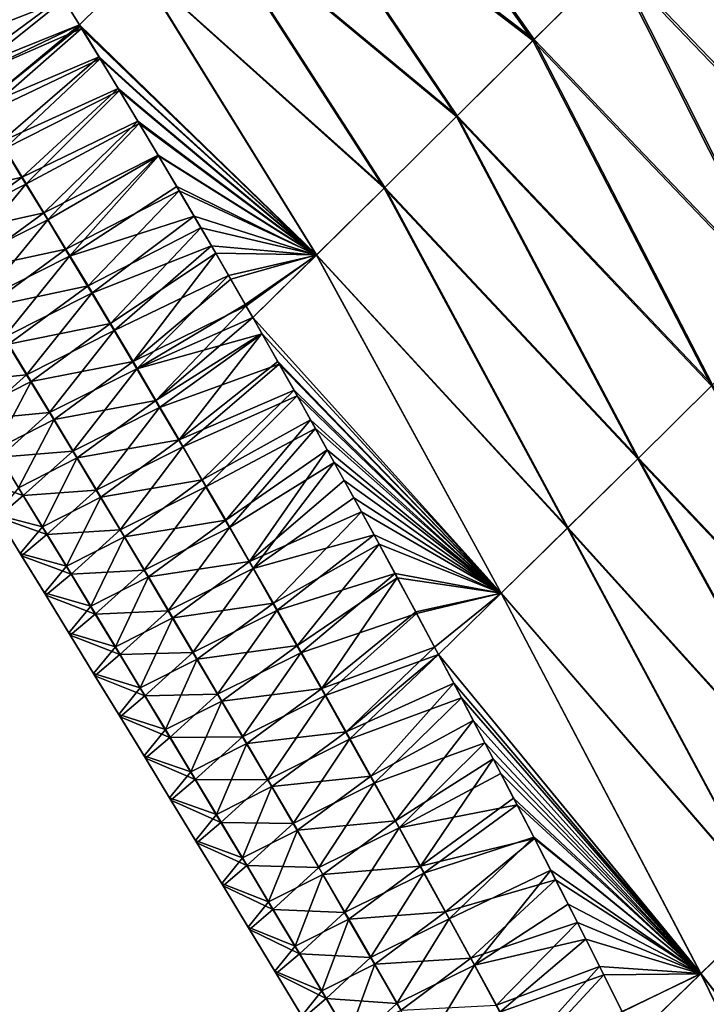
# Model space of a CAD drawing. Header units: metres. Extents: x -42 to 163, y -93 to 90.
# Tile 46 of 232: x 53.14 to 58.4, y -66.67 to -59.14. Entities that reach past the tile are written whole.
import ezdxf

# ---------------------------------------------------------------- set-up
doc = ezdxf.new("R2010")
doc.units = ezdxf.units.M
doc.layers.add('solid_500770_SW0001', color=7, linetype='CONTINUOUS')

msp = doc.modelspace()

# ---------------------------------------------------------------- linework, layer by layer
at = {"layer": 'solid_500770_SW0001'}
for points in [[(57.069889, -59.302689, -12.150442), (55.046791, -57.750721, -11.404734), (55.591, -57.209312, -12.233614)], [(57.078766, -59.293598, 12.163369), (55.600384, -57.199776, 12.247338), (55.05341, -57.743938, 11.415485)], [(57.685051, -58.690929, -12.992403), (57.069889, -59.302689, -12.150442), (55.591, -57.209312, -12.233614)], [(57.078766, -59.293598, 12.163369), (57.697197, -58.678581, 13.008132), (55.600384, -57.199776, 12.247338)], [(60.293655, -60.096703, -14.036954), (58.329987, -58.048599, -13.792987), (59.003426, -57.377064, -14.549681)], [(60.309929, -60.08017, 14.055357), (59.021534, -57.358734, 14.569112), (58.345428, -58.032963, 13.810922)], [(56.485554, -59.882717, -11.26968), (54.533237, -58.260815, -10.541609), (55.046791, -57.750721, -11.404734)], [(56.491619, -59.876434, 11.279386), (55.05341, -57.743938, 11.415485), (54.537521, -58.256371, 10.54921)], [(57.069889, -59.302689, -12.150442), (56.485554, -59.882717, -11.26968), (55.046791, -57.750721, -11.404734)], [(56.491619, -59.876434, 11.279386), (57.078766, -59.293598, 12.163369), (55.05341, -57.743938, 11.415485)], [(59.648647, -60.738678, -13.267199), (57.685051, -58.690929, -12.992403), (58.329987, -58.048599, -13.792987)], [(59.661884, -60.725178, 13.283638), (58.345428, -58.032963, 13.810922), (57.697197, -58.678581, 13.008132)], [(60.293655, -60.096703, -14.036954), (59.648647, -60.738678, -13.267199), (58.329987, -58.048599, -13.792987)], [(59.661884, -60.725178, 13.283638), (60.309929, -60.08017, 14.055357), (58.345428, -58.032963, 13.810922)], [(55.933098, -60.429844, -10.352693), (54.051361, -58.738514, -9.646758), (54.533237, -58.260815, -10.541609)], [(55.936764, -60.425953, 10.359073), (54.537521, -58.256371, 10.54921), (54.053665, -58.736038, 9.65132)], [(56.485554, -59.882717, -11.26968), (55.933098, -60.429844, -10.352693), (54.533237, -58.260815, -10.541609)], [(55.936764, -60.425953, 10.359073), (56.491619, -59.876434, 11.279386), (54.537521, -58.256371, 10.54921)], [(52.363575, -59.049881, 7.002899), (52.519791, -59.299763, 6.984761), (53.205383, -58.540413, 8.789091)], [(52.519791, -59.299763, 6.984761), (53.336094, -58.750019, 8.769081), (53.205383, -58.540413, 8.789091)], [(54.053665, -58.736038, 9.65132), (53.470638, -58.967052, 8.747396), (53.602749, -59.181797, 8.724683)], [(54.051361, -58.738514, -9.646758), (53.601994, -59.182552, -8.722809), (53.481743, -58.987335, -8.743258)], [(55.413563, -60.942921, -9.402057), (53.601994, -59.182552, -8.722809), (54.051361, -58.738514, -9.646758)], [(55.415188, -60.941051, 9.405329), (54.053665, -58.736038, 9.65132), (53.602749, -59.181797, 8.724683)], [(55.933098, -60.429844, -10.352693), (55.413563, -60.942921, -9.402057), (54.051361, -58.738514, -9.646758)], [(55.415188, -60.941051, 9.405329), (55.936764, -60.425953, 10.359073), (54.053665, -58.736038, 9.65132)], [(59.029369, -61.354004, -12.4598), (57.069889, -59.302689, -12.150442), (57.685051, -58.690929, -12.992403)], [(59.039448, -61.343647, 12.473712), (57.697197, -58.678581, 13.008132), (57.078766, -59.293598, 12.163369)], [(59.648647, -60.738678, -13.267199), (59.029369, -61.354004, -12.4598), (57.685051, -58.690929, -12.992403)], [(59.039448, -61.343647, 12.473712), (59.661884, -60.725178, 13.283638), (57.697197, -58.678581, 13.008132)], [(53.348789, -58.772839, -8.764702), (52.547974, -59.353027, -6.971783), (52.39164, -59.102867, -6.989954)], [(52.519791, -59.299763, 6.984761), (52.678024, -59.554256, 6.965025), (53.336094, -58.750019, 8.769081)], [(53.348789, -58.772839, -8.764702), (53.481743, -58.987335, -8.743258), (52.547974, -59.353027, -6.971783)], [(52.678024, -59.554256, 6.965025), (53.470638, -58.967052, 8.747396), (53.336094, -58.750019, 8.769081)], [(53.481743, -58.987335, -8.743258), (52.706306, -59.60778, -6.951991), (52.547974, -59.353027, -6.971783)], [(52.678024, -59.554256, 6.965025), (53.602749, -59.181797, 8.724683), (53.470638, -58.967052, 8.747396)], [(53.481743, -58.987335, -8.743258), (53.601994, -59.182552, -8.722809), (52.706306, -59.60778, -6.951991)], [(52.678024, -59.554256, 6.965025), (52.838238, -59.813377, 6.943604), (53.602749, -59.181797, 8.724683)], [(53.601994, -59.182552, -8.722809), (53.61879, -59.209923, -8.719858), (52.706306, -59.60778, -6.951991)], [(52.838238, -59.813377, 6.943604), (53.609108, -59.192181, 8.723549), (53.602749, -59.181797, 8.724683)], [(55.413563, -60.942921, -9.402057), (53.61879, -59.209923, -8.719858), (53.601994, -59.182552, -8.722809)], [(55.415188, -60.941051, 9.405329), (53.602749, -59.181797, 8.724683), (53.609108, -59.192181, 8.723549)], [(53.61879, -59.209923, -8.719858), (52.866592, -59.867146, -6.930493), (52.706306, -59.60778, -6.951991)], [(52.838238, -59.813377, 6.943604), (53.751579, -59.425659, 8.697387), (53.609108, -59.192181, 8.723549)], [(53.61879, -59.209923, -8.719858), (53.759521, -59.440487, -8.694082), (52.866592, -59.867146, -6.930493)], [(55.415188, -60.941051, 9.405329), (53.609108, -59.192181, 8.723549), (53.751579, -59.425659, 8.697387)], [(55.413563, -60.942921, -9.402057), (53.759521, -59.440487, -8.694082), (53.61879, -59.209923, -8.719858)], [(58.436661, -61.94173, -11.616772), (56.485554, -59.882717, -11.26968), (57.069889, -59.302689, -12.150442)], [(58.443935, -61.934174, 11.627732), (57.078766, -59.293598, 12.163369), (56.491619, -59.876434, 11.279386)], [(59.029369, -61.354004, -12.4598), (58.436661, -61.94173, -11.616772), (57.069889, -59.302689, -12.150442)], [(58.443935, -61.934174, 11.627732), (59.039448, -61.343647, 12.473712), (57.078766, -59.293598, 12.163369)], [(52.838238, -59.813377, 6.943604), (53.000393, -60.077133, 6.920412), (53.751579, -59.425659, 8.697387)], [(53.759521, -59.440487, -8.694082), (53.028805, -60.131123, -6.907206), (52.866592, -59.867146, -6.930493)], [(53.000393, -60.077133, 6.920412), (53.898167, -59.667381, 8.669156), (53.751579, -59.425659, 8.697387)], [(53.759521, -59.440487, -8.694082), (53.907215, -59.684479, -8.665238), (53.028805, -60.131123, -6.907206)], [(55.415188, -60.941051, 9.405329), (53.751579, -59.425659, 8.697387), (53.898167, -59.667381, 8.669156)], [(55.413563, -60.942921, -9.402057), (53.907215, -59.684479, -8.665238), (53.759521, -59.440487, -8.694082)], [(53.000393, -60.077133, 6.920412), (53.164455, -60.345535, 6.895364), (53.898167, -59.667381, 8.669156)], [(53.907215, -59.684479, -8.665238), (53.192898, -60.399723, -6.882044), (53.028805, -60.131123, -6.907206)], [(53.164455, -60.345535, 6.895364), (54.04916, -59.918404, 8.638269), (53.898167, -59.667381, 8.669156)], [(53.907215, -59.684479, -8.665238), (54.058483, -59.936039, -8.634224), (53.192898, -60.399723, -6.882044)], [(55.415188, -60.941051, 9.405329), (53.898167, -59.667381, 8.669156), (54.04916, -59.918404, 8.638269)], [(55.413563, -60.942921, -9.402057), (54.058483, -59.936039, -8.634224), (53.907215, -59.684479, -8.665238)], [(53.164455, -60.345535, 6.895364), (53.330387, -60.618591, 6.868373), (54.04916, -59.918404, 8.638269)], [(54.058483, -59.936039, -8.634224), (53.358845, -60.672958, -6.854923), (53.192898, -60.399723, -6.882044)], [(53.330387, -60.618591, 6.868373), (54.204884, -60.179745, 8.604218), (54.04916, -59.918404, 8.638269)], [(54.058483, -59.936039, -8.634224), (54.2062, -60.18327, -8.602519), (53.358845, -60.672958, -6.854923)], [(55.415188, -60.941051, 9.405329), (54.04916, -59.918404, 8.638269), (54.204884, -60.179745, 8.604218)], [(55.413563, -60.942921, -9.402057), (54.2062, -60.18327, -8.602519), (54.058483, -59.936039, -8.634224)], [(57.871353, -62.5009, -10.74013), (55.933098, -60.429844, -10.352693), (56.485554, -59.882717, -11.26968)], [(57.876186, -62.495773, 10.747974), (56.491619, -59.876434, 11.279386), (55.936764, -60.425953, 10.359073)], [(58.436661, -61.94173, -11.616772), (57.871353, -62.5009, -10.74013), (56.485554, -59.882717, -11.26968)], [(57.876186, -62.495773, 10.747974), (58.443935, -61.934174, 11.627732), (56.491619, -59.876434, 11.279386)], [(52.386055, -60.52589, 5.02485), (53.164455, -60.345535, 6.895364), (53.000393, -60.077133, 6.920412)], [(53.028805, -60.131123, -6.907206), (53.192898, -60.399723, -6.882044), (52.516109, -60.742249, -5.001773)], [(53.330387, -60.618591, 6.868373), (53.498158, -60.896309, 6.839354), (54.204884, -60.179745, 8.604218)], [(54.2062, -60.18327, -8.602519), (53.526608, -60.950836, -6.825758), (53.358845, -60.672958, -6.854923)], [(53.498158, -60.896309, 6.839354), (54.365555, -60.451218, 8.567425), (54.204884, -60.179745, 8.604218)], [(54.2062, -60.18327, -8.602519), (54.345558, -60.418293, -8.570994), (53.526608, -60.950836, -6.825758)], [(55.415188, -60.941051, 9.405329), (54.204884, -60.179745, 8.604218), (54.365555, -60.451218, 8.567425)], [(55.413563, -60.942921, -9.402057), (54.345558, -60.418293, -8.570994), (54.2062, -60.18327, -8.602519)], [(52.386055, -60.52589, 5.02485), (52.551105, -60.793674, 5.006914), (53.164455, -60.345535, 6.895364)], [(52.551105, -60.793674, 5.006914), (53.330387, -60.618591, 6.868373), (53.164455, -60.345535, 6.895364)], [(53.192898, -60.399723, -6.882044), (52.683369, -61.01432, -4.982835), (52.516109, -60.742249, -5.001773)], [(53.192898, -60.399723, -6.882044), (53.358845, -60.672958, -6.854923), (52.683369, -61.01432, -4.982835)], [(53.498158, -60.896309, 6.839354), (53.667721, -61.178699, 6.80822), (54.365555, -60.451218, 8.567425)], [(54.345558, -60.418293, -8.570994), (54.479599, -60.646248, -8.538955), (53.526608, -60.950836, -6.825758)], [(53.667721, -61.178699, 6.80822), (54.531113, -60.733257, 8.527409), (54.365555, -60.451218, 8.567425)], [(55.413563, -60.942921, -9.402057), (54.479599, -60.646248, -8.538955), (54.345558, -60.418293, -8.570994)], [(55.415188, -60.941051, 9.405329), (54.365555, -60.451218, 8.567425), (54.531113, -60.733257, 8.527409)], [(57.33427, -63.030552, -9.831891), (55.413563, -60.942921, -9.402057), (55.933098, -60.429844, -10.352693)], [(57.33699, -63.027531, 9.836727), (55.936764, -60.425953, 10.359073), (55.415188, -60.941051, 9.405329)], [(57.871353, -62.5009, -10.74013), (57.33427, -63.030552, -9.831891), (55.933098, -60.429844, -10.352693)], [(57.33699, -63.027531, 9.836727), (57.876186, -62.495773, 10.747974), (55.936764, -60.425953, 10.359073)], [(52.551105, -60.793674, 5.006914), (52.718304, -61.065945, 4.987546), (53.330387, -60.618591, 6.868373)], [(52.718304, -61.065945, 4.987546), (53.498158, -60.896309, 6.839354), (53.330387, -60.618591, 6.868373)], [(53.358845, -60.672958, -6.854923), (52.85276, -61.290897, -4.962397), (52.683369, -61.01432, -4.982835)], [(53.358845, -60.672958, -6.854923), (53.526608, -60.950836, -6.825758), (52.85276, -61.290897, -4.962397)], [(54.479599, -60.646248, -8.538955), (53.696144, -61.233368, -6.794463), (53.526608, -60.950836, -6.825758)], [(54.479599, -60.646248, -8.538955), (54.611145, -60.871681, -8.50594), (53.696144, -61.233368, -6.794463)], [(55.413563, -60.942921, -9.402057), (54.611145, -60.871681, -8.50594), (54.479599, -60.646248, -8.538955)], [(53.667721, -61.178699, 6.80822), (53.839046, -61.465775, 6.774887), (54.531113, -60.733257, 8.527409)], [(53.839046, -61.465775, 6.774887), (54.644154, -60.927502, 8.498569), (54.531113, -60.733257, 8.527409)], [(55.415188, -60.941051, 9.405329), (54.531113, -60.733257, 8.527409), (54.644154, -60.927502, 8.498569)], [(52.718304, -61.065945, 4.987546), (52.887615, -61.342705, 4.966684), (53.498158, -60.896309, 6.839354)], [(52.887615, -61.342705, 4.966684), (53.667721, -61.178699, 6.80822), (53.498158, -60.896309, 6.839354)], [(54.611145, -60.871681, -8.50594), (53.867424, -61.520561, -6.760955), (53.696144, -61.233368, -6.794463)], [(54.611145, -60.871681, -8.50594), (54.742126, -61.09761, -8.471719), (53.867424, -61.520561, -6.760955)], [(55.413563, -60.942921, -9.402057), (54.742126, -61.09761, -8.471719), (54.611145, -60.871681, -8.50594)], [(53.526608, -60.950836, -6.825758), (53.024261, -61.571987, -4.940393), (52.85276, -61.290897, -4.962397)], [(53.526608, -60.950836, -6.825758), (53.696144, -61.233368, -6.794463), (53.024261, -61.571987, -4.940393)], [(53.839046, -61.465775, 6.774887), (54.0121, -61.75753, 6.739281), (54.644154, -60.927502, 8.498569)], [(54.0121, -61.75753, 6.739281), (54.759384, -61.126957, 8.467844), (54.644154, -60.927502, 8.498569)], [(55.415188, -60.941051, 9.405329), (54.644154, -60.927502, 8.498569), (54.759384, -61.126957, 8.467844)], [(55.413563, -60.942921, -9.402057), (54.870026, -61.31982, -8.436833), (54.742126, -61.09761, -8.471719)], [(55.415188, -60.941051, 9.405329), (54.759384, -61.126957, 8.467844), (54.877071, -61.331696, 8.435505)], [(55.413563, -60.942921, -9.402057), (54.9277, -61.420609, -8.420568), (54.870026, -61.31982, -8.436833)], [(55.415188, -60.941051, 9.405329), (54.877071, -61.331696, 8.435505), (54.927761, -61.420223, 8.421259)], [(56.826172, -63.529808, -8.894042), (54.9277, -61.420609, -8.420568), (55.413563, -60.942921, -9.402057)], [(56.827126, -63.528511, 8.896282), (55.415188, -60.941051, 9.405329), (54.927761, -61.420223, 8.421259)], [(57.33427, -63.030552, -9.831891), (56.826172, -63.529808, -8.894042), (55.413563, -60.942921, -9.402057)], [(56.827126, -63.528511, 8.896282), (57.33699, -63.027531, 9.836727), (55.415188, -60.941051, 9.405329)], [(54.742126, -61.09761, -8.471719), (54.040413, -61.812408, -6.725166), (53.867424, -61.520561, -6.760955)], [(54.0121, -61.75753, 6.739281), (54.877071, -61.331696, 8.435505), (54.759384, -61.126957, 8.467844)], [(54.742126, -61.09761, -8.471719), (54.870026, -61.31982, -8.436833), (54.040413, -61.812408, -6.725166)], [(52.887615, -61.342705, 4.966684), (53.059029, -61.623947, 4.944263), (53.667721, -61.178699, 6.80822)], [(53.059029, -61.623947, 4.944263), (53.839046, -61.465775, 6.774887), (53.667721, -61.178699, 6.80822)], [(53.696144, -61.233368, -6.794463), (53.197845, -61.857582, -4.916762), (53.024261, -61.571987, -4.940393)], [(53.696144, -61.233368, -6.794463), (53.867424, -61.520561, -6.760955), (53.197845, -61.857582, -4.916762)], [(54.0121, -61.75753, 6.739281), (54.18684, -62.053944, 6.701352), (54.877071, -61.331696, 8.435505)], [(54.870026, -61.31982, -8.436833), (54.9277, -61.420609, -8.420568), (54.040413, -61.812408, -6.725166)], [(54.18684, -62.053944, 6.701352), (54.927761, -61.420223, 8.421259), (54.877071, -61.331696, 8.435505)], [(54.9277, -61.420609, -8.420568), (54.99794, -61.543831, -8.400308), (54.040413, -61.812408, -6.725166)], [(54.18684, -62.053944, 6.701352), (54.997089, -61.54166, 8.401436), (54.927761, -61.420223, 8.421259)], [(56.826172, -63.529808, -8.894042), (54.99794, -61.543831, -8.400308), (54.9277, -61.420609, -8.420568)], [(56.827126, -63.528511, 8.896282), (54.927761, -61.420223, 8.421259), (54.997089, -61.54166, 8.401436)], [(53.059029, -61.623947, 4.944263), (53.23251, -61.909668, 4.920219), (53.839046, -61.465775, 6.774887)], [(53.867424, -61.520561, -6.760955), (53.373486, -62.147671, -4.891446), (53.197845, -61.857582, -4.916762)], [(53.23251, -61.909668, 4.920219), (54.0121, -61.75753, 6.739281), (53.839046, -61.465775, 6.774887)], [(53.867424, -61.520561, -6.760955), (54.040413, -61.812408, -6.725166), (53.373486, -62.147671, -4.891446)], [(53.024261, -61.571987, -4.940393), (53.197845, -61.857582, -4.916762), (52.640156, -61.915318, -2.99259)], [(54.99794, -61.543831, -8.400308), (54.215073, -62.108887, -6.687051), (54.040413, -61.812408, -6.725166)], [(54.18684, -62.053944, 6.701352), (54.363235, -62.354992, 6.661054), (54.997089, -61.54166, 8.401436)], [(54.99794, -61.543831, -8.400308), (55.130123, -61.777069, -8.360939), (54.215073, -62.108887, -6.687051)], [(54.363235, -62.354992, 6.661054), (55.119267, -61.756779, 8.365463), (54.997089, -61.54166, 8.401436)], [(56.827126, -63.528511, 8.896282), (54.997089, -61.54166, 8.401436), (55.119267, -61.756779, 8.365463)], [(56.826172, -63.529808, -8.894042), (55.130123, -61.777069, -8.360939), (54.99794, -61.543831, -8.400308)], [(52.780087, -62.139961, 2.989624), (53.23251, -61.909668, 4.920219), (53.059029, -61.623947, 4.944263)], [(53.23251, -61.909668, 4.920219), (53.408035, -62.199863, 4.894501), (54.0121, -61.75753, 6.739281)], [(54.040413, -61.812408, -6.725166), (53.551151, -62.442234, -4.864408), (53.373486, -62.147671, -4.891446)], [(53.408035, -62.199863, 4.894501), (54.18684, -62.053944, 6.701352), (54.0121, -61.75753, 6.739281)], [(54.040413, -61.812408, -6.725166), (54.215073, -62.108887, -6.687051), (53.551151, -62.442234, -4.864408)], [(55.130123, -61.777069, -8.360939), (54.391369, -62.409977, -6.646563), (54.215073, -62.108887, -6.687051)], [(54.363235, -62.354992, 6.661054), (55.243408, -61.976974, 8.327415), (55.119267, -61.756779, 8.365463)], [(55.130123, -61.777069, -8.360939), (55.266407, -62.018921, -8.319039), (54.391369, -62.409977, -6.646563)], [(56.827126, -63.528511, 8.896282), (55.119267, -61.756779, 8.365463), (55.243408, -61.976974, 8.327415)], [(56.826172, -63.529808, -8.894042), (55.266407, -62.018921, -8.319039), (55.130123, -61.777069, -8.360939)], [(53.197845, -61.857582, -4.916762), (52.815121, -62.200092, -2.97824), (52.640156, -61.915318, -2.99259)], [(53.197845, -61.857582, -4.916762), (53.373486, -62.147671, -4.891446), (52.815121, -62.200092, -2.97824)], [(52.780087, -62.139961, 2.989624), (52.957321, -62.429008, 2.974252), (53.23251, -61.909668, 4.920219)], [(52.957321, -62.429008, 2.974252), (53.408035, -62.199863, 4.894501), (53.23251, -61.909668, 4.920219)], [(54.363235, -62.354992, 6.661054), (54.541245, -62.660656, 6.61834), (55.243408, -61.976974, 8.327415)], [(54.541245, -62.660656, 6.61834), (55.369343, -62.202038, 8.287234), (55.243408, -61.976974, 8.327415)], [(56.827126, -63.528511, 8.896282), (55.243408, -61.976974, 8.327415), (55.369343, -62.202038, 8.287234)], [(60.037388, -64.787773, -11.116789), (57.871353, -62.5009, -10.74013), (58.436661, -61.94173, -11.616772)], [(60.043858, -64.780952, 11.126655), (58.443935, -61.934174, 11.627732), (57.876186, -62.495773, 10.747974)], [(55.266407, -62.018921, -8.319039), (54.569263, -62.715656, -6.603656), (54.391369, -62.409977, -6.646563)], [(55.266407, -62.018921, -8.319039), (55.406128, -62.268513, -8.274518), (54.569263, -62.715656, -6.603656)], [(56.826172, -63.529808, -8.894042), (55.406128, -62.268513, -8.274518), (55.266407, -62.018921, -8.319039)], [(53.408035, -62.199863, 4.894501), (53.585567, -62.494499, 4.867071), (54.18684, -62.053944, 6.701352)], [(54.215073, -62.108887, -6.687051), (53.730804, -62.741245, -4.835615), (53.551151, -62.442234, -4.864408)], [(53.585567, -62.494499, 4.867071), (54.363235, -62.354992, 6.661054), (54.18684, -62.053944, 6.701352)], [(54.215073, -62.108887, -6.687051), (54.391369, -62.409977, -6.646563), (53.730804, -62.741245, -4.835615)], [(53.373486, -62.147671, -4.891446), (52.992348, -62.489201, -2.962857), (52.815121, -62.200092, -2.97824)], [(52.957321, -62.429008, 2.974252), (53.13681, -62.722389, 2.957832), (53.408035, -62.199863, 4.894501)], [(53.373486, -62.147671, -4.891446), (53.551151, -62.442234, -4.864408), (52.992348, -62.489201, -2.962857)], [(53.13681, -62.722389, 2.957832), (53.585567, -62.494499, 4.867071), (53.408035, -62.199863, 4.894501)], [(54.541245, -62.660656, 6.61834), (54.72084, -62.970913, 6.573164), (55.369343, -62.202038, 8.287234)], [(54.72084, -62.970913, 6.573164), (55.49712, -62.431602, 8.245299), (55.369343, -62.202038, 8.287234)], [(56.827126, -63.528511, 8.896282), (55.369343, -62.202038, 8.287234), (55.49712, -62.431602, 8.245299)], [(55.406128, -62.268513, -8.274518), (54.748726, -63.025894, -6.558285), (54.569263, -62.715656, -6.603656)], [(55.406128, -62.268513, -8.274518), (55.550457, -62.528496, -8.2265), (54.748726, -63.025894, -6.558285)], [(56.826172, -63.529808, -8.894042), (55.550457, -62.528496, -8.2265), (55.406128, -62.268513, -8.274518)], [(53.585567, -62.494499, 4.867071), (53.765079, -62.793556, 4.837897), (54.363235, -62.354992, 6.661054)], [(53.765079, -62.793556, 4.837897), (54.541245, -62.660656, 6.61834), (54.363235, -62.354992, 6.661054)], [(54.391369, -62.409977, -6.646563), (53.912418, -63.044674, -4.805035), (53.730804, -62.741245, -4.835615)], [(54.391369, -62.409977, -6.646563), (54.569263, -62.715656, -6.603656), (53.912418, -63.044674, -4.805035)], [(52.992348, -62.489201, -2.962857), (53.171803, -62.782612, -2.946419), (52.796047, -62.653976, -0.989915)], [(53.551151, -62.442234, -4.864408), (53.171803, -62.782612, -2.946419), (52.992348, -62.489201, -2.962857)], [(53.13681, -62.722389, 2.957832), (53.318516, -63.020073, 2.940344), (53.585567, -62.494499, 4.867071)], [(53.551151, -62.442234, -4.864408), (53.730804, -62.741245, -4.835615), (53.171803, -62.782612, -2.946419)], [(53.318516, -63.020073, 2.940344), (53.765079, -62.793556, 4.837897), (53.585567, -62.494499, 4.867071)], [(54.72084, -62.970913, 6.573164), (54.901981, -63.285732, 6.525477), (55.49712, -62.431602, 8.245299)], [(54.901981, -63.285732, 6.525477), (55.62701, -62.666367, 8.201325), (55.49712, -62.431602, 8.245299)], [(56.827126, -63.528511, 8.896282), (55.49712, -62.431602, 8.245299), (55.62701, -62.666367, 8.201325)], [(59.44775, -65.368797, -10.185574), (57.33427, -63.030552, -9.831891), (57.871353, -62.5009, -10.74013)], [(59.451771, -65.36441, 10.192204), (57.876186, -62.495773, 10.747974), (57.33699, -63.027531, 9.836727)], [(60.037388, -64.787773, -11.116789), (59.44775, -65.368797, -10.185574), (57.871353, -62.5009, -10.74013)], [(59.451771, -65.36441, 10.192204), (60.043858, -64.780952, 11.126655), (57.876186, -62.495773, 10.747974)], [(55.550457, -62.528496, -8.2265), (54.929718, -63.340679, -6.510405), (54.748726, -63.025894, -6.558285)], [(55.550457, -62.528496, -8.2265), (55.700272, -62.800453, -8.174652), (54.929718, -63.340679, -6.510405)], [(56.826172, -63.529808, -8.894042), (55.700272, -62.800453, -8.174652), (55.550457, -62.528496, -8.2265)], [(53.171803, -62.782612, -2.946419), (52.976437, -62.946804, -0.984451), (52.796047, -62.653976, -0.989915)], [(52.965965, -62.92881, 0.99291), (53.318516, -63.020073, 2.940344), (53.13681, -62.722389, 2.957832)], [(53.765079, -62.793556, 4.837897), (53.946529, -63.097004, 4.806945), (54.541245, -62.660656, 6.61834)], [(54.569263, -62.715656, -6.603656), (54.095951, -63.352493, -4.772633), (53.912418, -63.044674, -4.805035)], [(53.946529, -63.097004, 4.806945), (54.72084, -62.970913, 6.573164), (54.541245, -62.660656, 6.61834)], [(54.569263, -62.715656, -6.603656), (54.748726, -63.025894, -6.558285), (54.095951, -63.352493, -4.772633)], [(54.901981, -63.285732, 6.525477), (55.759315, -62.907169, 8.15493), (55.62701, -62.666367, 8.201325)], [(56.827126, -63.528511, 8.896282), (55.62701, -62.666367, 8.201325), (55.759315, -62.907169, 8.15493)], [(53.171803, -62.782612, -2.946419), (53.353455, -63.080299, -2.928906), (52.976437, -62.946804, -0.984451)], [(53.730804, -62.741245, -4.835615), (53.353455, -63.080299, -2.928906), (53.171803, -62.782612, -2.946419)], [(53.318516, -63.020073, 2.940344), (53.502403, -63.322037, 2.921766), (53.765079, -62.793556, 4.837897)], [(53.730804, -62.741245, -4.835615), (53.912418, -63.044674, -4.805035), (53.353455, -63.080299, -2.928906)], [(53.502403, -63.322037, 2.921766), (53.946529, -63.097004, 4.806945), (53.765079, -62.793556, 4.837897)], [(55.700272, -62.800453, -8.174652), (55.855251, -63.083508, -8.119325), (54.929718, -63.340679, -6.510405)], [(56.826172, -63.529808, -8.894042), (55.855251, -63.083508, -8.119325), (55.700272, -62.800453, -8.174652)], [(52.965965, -62.92881, 0.99291), (53.14867, -63.225838, 0.986955), (53.318516, -63.020073, 2.940344)], [(52.976437, -62.946804, -0.984451), (53.14867, -63.225838, 0.986955), (52.965965, -62.92881, 0.99291)], [(52.976437, -62.946804, -0.984451), (53.15913, -63.243824, -0.978623), (53.14867, -63.225838, 0.986955)], [(53.353455, -63.080299, -2.928906), (53.15913, -63.243824, -0.978623), (52.976437, -62.946804, -0.984451)], [(54.901981, -63.285732, 6.525477), (55.084629, -63.605099, 6.475235), (55.759315, -62.907169, 8.15493)], [(55.084629, -63.605099, 6.475235), (55.894348, -63.154877, 8.105728), (55.759315, -62.907169, 8.15493)], [(56.827126, -63.528511, 8.896282), (55.759315, -62.907169, 8.15493), (55.894348, -63.154877, 8.105728)], [(53.14867, -63.225838, 0.986955), (53.502403, -63.322037, 2.921766), (53.318516, -63.020073, 2.940344)], [(53.946529, -63.097004, 4.806945), (54.12989, -63.404819, 4.774181), (54.72084, -62.970913, 6.573164)], [(54.748726, -63.025894, -6.558285), (54.281376, -63.66468, -4.738376), (54.095951, -63.352493, -4.772633)], [(54.12989, -63.404819, 4.774181), (54.901981, -63.285732, 6.525477), (54.72084, -62.970913, 6.573164)], [(54.748726, -63.025894, -6.558285), (54.929718, -63.340679, -6.510405), (54.281376, -63.66468, -4.738376)], [(58.886604, -65.919594, -9.222446), (56.826172, -63.529808, -8.894042), (57.33427, -63.030552, -9.831891)], [(58.888515, -65.917274, 9.226161), (57.33699, -63.027531, 9.836727), (56.827126, -63.528511, 8.896282)], [(59.44775, -65.368797, -10.185574), (58.886604, -65.919594, -9.222446), (57.33427, -63.030552, -9.831891)], [(58.888515, -65.917274, 9.226161), (59.451771, -65.36441, 10.192204), (57.33699, -63.027531, 9.836727)], [(53.353455, -63.080299, -2.928906), (53.53727, -63.382233, -2.9103), (53.15913, -63.243824, -0.978623)], [(53.912418, -63.044674, -4.805035), (53.53727, -63.382233, -2.9103), (53.353455, -63.080299, -2.928906)], [(53.502403, -63.322037, 2.921766), (53.688446, -63.628246, 2.902078), (53.946529, -63.097004, 4.806945)], [(53.912418, -63.044674, -4.805035), (54.095951, -63.352493, -4.772633), (53.53727, -63.382233, -2.9103)], [(53.688446, -63.628246, 2.902078), (54.12989, -63.404819, 4.774181), (53.946529, -63.097004, 4.806945)], [(55.855251, -63.083508, -8.119325), (55.112206, -63.659977, -6.459968), (54.929718, -63.340679, -6.510405)], [(55.855251, -63.083508, -8.119325), (56.015064, -63.377808, -8.059926), (55.112206, -63.659977, -6.459968)], [(56.826172, -63.529808, -8.894042), (56.015064, -63.377808, -8.059926), (55.855251, -63.083508, -8.119325)], [(55.084629, -63.605099, 6.475235), (55.268757, -63.928989, 6.42239), (55.894348, -63.154877, 8.105728)], [(55.268757, -63.928989, 6.42239), (56.032391, -63.410137, 8.053485), (55.894348, -63.154877, 8.105728)], [(56.827126, -63.528511, 8.896282), (55.894348, -63.154877, 8.105728), (56.032391, -63.410137, 8.053485)], [(53.14867, -63.225838, 0.986955), (53.333649, -63.527035, 0.980636), (53.502403, -63.322037, 2.921766)], [(53.15913, -63.243824, -0.978623), (53.333649, -63.527035, 0.980636), (53.14867, -63.225838, 0.986955)], [(53.15913, -63.243824, -0.978623), (53.344093, -63.54501, -0.972424), (53.333649, -63.527035, 0.980636)], [(53.53727, -63.382233, -2.9103), (53.344093, -63.54501, -0.972424), (53.15913, -63.243824, -0.978623)], [(53.333649, -63.527035, 0.980636), (53.688446, -63.628246, 2.902078), (53.502403, -63.322037, 2.921766)], [(54.12989, -63.404819, 4.774181), (54.315128, -63.716972, 4.739572), (54.901981, -63.285732, 6.525477)], [(54.315128, -63.716972, 4.739572), (55.084629, -63.605099, 6.475235), (54.901981, -63.285732, 6.525477)], [(53.53727, -63.382233, -2.9103), (53.723221, -63.688385, -2.890579), (53.344093, -63.54501, -0.972424)], [(54.095951, -63.352493, -4.772633), (53.723221, -63.688385, -2.890579), (53.53727, -63.382233, -2.9103)], [(53.688446, -63.628246, 2.902078), (53.876606, -63.938671, 2.881259), (54.12989, -63.404819, 4.774181)], [(54.095951, -63.352493, -4.772633), (54.281376, -63.66468, -4.738376), (53.723221, -63.688385, -2.890579)], [(53.876606, -63.938671, 2.881259), (54.315128, -63.716972, 4.739572), (54.12989, -63.404819, 4.774181)], [(54.929718, -63.340679, -6.510405), (54.468651, -63.981209, -4.702232), (54.281376, -63.66468, -4.738376)], [(54.929718, -63.340679, -6.510405), (55.112206, -63.659977, -6.459968), (54.468651, -63.981209, -4.702232)], [(56.015064, -63.377808, -8.059926), (55.296154, -63.983772, -6.406929), (55.112206, -63.659977, -6.459968)], [(56.015064, -63.377808, -8.059926), (56.17947, -63.683506, -7.995992), (55.296154, -63.983772, -6.406929)], [(56.826172, -63.529808, -8.894042), (56.17947, -63.683506, -7.995992), (56.015064, -63.377808, -8.059926)], [(55.268757, -63.928989, 6.42239), (55.454319, -64.257378, 6.366894), (56.032391, -63.410137, 8.053485)], [(55.454319, -64.257378, 6.366894), (56.173389, -63.672241, 7.998728), (56.032391, -63.410137, 8.053485)], [(56.827126, -63.528511, 8.896282), (56.032391, -63.410137, 8.053485), (56.173389, -63.672241, 7.998728)], [(53.333649, -63.527035, 0.980636), (53.520878, -63.832375, 0.973947), (53.688446, -63.628246, 2.902078)], [(53.344093, -63.54501, -0.972424), (53.520878, -63.832375, 0.973947), (53.333649, -63.527035, 0.980636)], [(53.344093, -63.54501, -0.972424), (53.5313, -63.850327, -0.965848), (53.520878, -63.832375, 0.973947)], [(53.723221, -63.688385, -2.890579), (53.5313, -63.850327, -0.965848), (53.344093, -63.54501, -0.972424)], [(56.827126, -63.528511, 8.896282), (56.173389, -63.672241, 7.998728), (56.31731, -63.941383, 7.941219)], [(56.826172, -63.529808, -8.894042), (56.347469, -63.998047, -7.928484), (56.17947, -63.683506, -7.995992)], [(56.827126, -63.528511, 8.896282), (56.31731, -63.941383, 7.941219), (56.347187, -63.99749, 7.929049)], [(58.354809, -66.438652, 8.230658), (56.827126, -63.528511, 8.896282), (56.347187, -63.99749, 7.929049)], [(58.35445, -66.439468, -8.229171), (56.347469, -63.998047, -7.928484), (56.826172, -63.529808, -8.894042)], [(58.886604, -65.919594, -9.222446), (58.35445, -66.439468, -8.229171), (56.826172, -63.529808, -8.894042)], [(58.354809, -66.438652, 8.230658), (58.888515, -65.917274, 9.226161), (56.827126, -63.528511, 8.896282)], [(53.520878, -63.832375, 0.973947), (53.876606, -63.938671, 2.881259), (53.688446, -63.628246, 2.902078)], [(54.315128, -63.716972, 4.739572), (54.502205, -64.03344, 4.703084), (55.084629, -63.605099, 6.475235)], [(54.502205, -64.03344, 4.703084), (55.268757, -63.928989, 6.42239), (55.084629, -63.605099, 6.475235)], [(53.723221, -63.688385, -2.890579), (53.91127, -63.998726, -2.869725), (53.5313, -63.850327, -0.965848)], [(54.281376, -63.66468, -4.738376), (53.91127, -63.998726, -2.869725), (53.723221, -63.688385, -2.890579)], [(54.281376, -63.66468, -4.738376), (54.468651, -63.981209, -4.702232), (53.91127, -63.998726, -2.869725)], [(55.112206, -63.659977, -6.459968), (54.657753, -64.302048, -4.664167), (54.468651, -63.981209, -4.702232)], [(55.112206, -63.659977, -6.459968), (55.296154, -63.983772, -6.406929), (54.657753, -64.302048, -4.664167)], [(56.17947, -63.683506, -7.995992), (55.481525, -64.312042, -6.351244), (55.296154, -63.983772, -6.406929)], [(55.454319, -64.257378, 6.366894), (56.31731, -63.941383, 7.941219), (56.173389, -63.672241, 7.998728)], [(56.17947, -63.683506, -7.995992), (56.347469, -63.998047, -7.928484), (55.481525, -64.312042, -6.351244)], [(53.876606, -63.938671, 2.881259), (54.066853, -64.253288, 2.85929), (54.315128, -63.716972, 4.739572)], [(54.066853, -64.253288, 2.85929), (54.502205, -64.03344, 4.703084), (54.315128, -63.716972, 4.739572)], [(53.520878, -63.832375, 0.973947), (53.71032, -64.141823, 0.966879), (53.876606, -63.938671, 2.881259)], [(53.5313, -63.850327, -0.965848), (53.71032, -64.141823, 0.966879), (53.520878, -63.832375, 0.973947)], [(53.5313, -63.850327, -0.965848), (53.720715, -64.159752, -0.95889), (53.71032, -64.141823, 0.966879)], [(53.91127, -63.998726, -2.869725), (53.720715, -64.159752, -0.95889), (53.5313, -63.850327, -0.965848)], [(54.502205, -64.03344, 4.703084), (54.69109, -64.354187, 4.664683), (55.268757, -63.928989, 6.42239)], [(54.69109, -64.354187, 4.664683), (55.454319, -64.257378, 6.366894), (55.268757, -63.928989, 6.42239)], [(53.71032, -64.141823, 0.966879), (54.066853, -64.253288, 2.85929), (53.876606, -63.938671, 2.881259)], [(53.91127, -63.998726, -2.869725), (54.101387, -64.313225, -2.847718), (53.720715, -64.159752, -0.95889)], [(54.468651, -63.981209, -4.702232), (54.101387, -64.313225, -2.847718), (53.91127, -63.998726, -2.869725)], [(54.468651, -63.981209, -4.702232), (54.657753, -64.302048, -4.664167), (54.101387, -64.313225, -2.847718)], [(55.296154, -63.983772, -6.406929), (54.84864, -64.627174, -4.624148), (54.657753, -64.302048, -4.664167)], [(55.296154, -63.983772, -6.406929), (55.481525, -64.312042, -6.351244), (54.84864, -64.627174, -4.624148)], [(55.454319, -64.257378, 6.366894), (55.641285, -64.590233, 6.308702), (56.31731, -63.941383, 7.941219)], [(56.347469, -63.998047, -7.928484), (55.668289, -64.64476, -6.292866), (55.481525, -64.312042, -6.351244)], [(55.641285, -64.590233, 6.308702), (56.347187, -63.99749, 7.929049), (56.31731, -63.941383, 7.941219)], [(55.641285, -64.590233, 6.308702), (56.464153, -64.217987, 7.880569), (56.347187, -63.99749, 7.929049)], [(56.347469, -63.998047, -7.928484), (56.523296, -64.329948, -7.855122), (55.668289, -64.64476, -6.292866)], [(58.354809, -66.438652, 8.230658), (56.347187, -63.99749, 7.929049), (56.464153, -64.217987, 7.880569)], [(58.35445, -66.439468, -8.229171), (56.523296, -64.329948, -7.855122), (56.347469, -63.998047, -7.928484)], [(54.066853, -64.253288, 2.85929), (54.259155, -64.57206, 2.836148), (54.502205, -64.03344, 4.703084)], [(54.259155, -64.57206, 2.836148), (54.69109, -64.354187, 4.664683), (54.502205, -64.03344, 4.703084)], [(53.71032, -64.141823, 0.966879), (53.901947, -64.45536, 0.959427), (54.066853, -64.253288, 2.85929)], [(53.720715, -64.159752, -0.95889), (53.901947, -64.45536, 0.959427), (53.71032, -64.141823, 0.966879)], [(53.720715, -64.159752, -0.95889), (53.912308, -64.473244, -0.951541), (53.901947, -64.45536, 0.959427)], [(54.101387, -64.313225, -2.847718), (53.912308, -64.473244, -0.951541), (53.720715, -64.159752, -0.95889)], [(55.641285, -64.590233, 6.308702), (55.82962, -64.927551, 6.247766), (56.464153, -64.217987, 7.880569)], [(55.82962, -64.927551, 6.247766), (56.61393, -64.502464, 7.816381), (56.464153, -64.217987, 7.880569)], [(58.354809, -66.438652, 8.230658), (56.464153, -64.217987, 7.880569), (56.61393, -64.502464, 7.816381)], [(53.901947, -64.45536, 0.959427), (54.259155, -64.57206, 2.836148), (54.066853, -64.253288, 2.85929)], [(54.657753, -64.302048, -4.664167), (54.293541, -64.631859, -2.824538), (54.101387, -64.313225, -2.847718)], [(54.657753, -64.302048, -4.664167), (54.84864, -64.627174, -4.624148), (54.293541, -64.631859, -2.824538)], [(54.69109, -64.354187, 4.664683), (54.881748, -64.679199, 4.624335), (55.454319, -64.257378, 6.366894)], [(55.481525, -64.312042, -6.351244), (55.041283, -64.956558, -4.582142), (54.84864, -64.627174, -4.624148)], [(54.881748, -64.679199, 4.624335), (55.641285, -64.590233, 6.308702), (55.454319, -64.257378, 6.366894)], [(55.481525, -64.312042, -6.351244), (55.668289, -64.64476, -6.292866), (55.041283, -64.956558, -4.582142)], [(54.101387, -64.313225, -2.847718), (54.293541, -64.631859, -2.824538), (53.912308, -64.473244, -0.951541)], [(54.259155, -64.57206, 2.836148), (54.45348, -64.894966, 2.811814), (54.69109, -64.354187, 4.664683)], [(54.45348, -64.894966, 2.811814), (54.881748, -64.679199, 4.624335), (54.69109, -64.354187, 4.664683)], [(56.523296, -64.329948, -7.855122), (55.856403, -64.981903, -6.231748), (55.668289, -64.64476, -6.292866)], [(56.523296, -64.329948, -7.855122), (56.70269, -64.67205, -7.776847), (55.856403, -64.981903, -6.231748)], [(58.35445, -66.439468, -8.229171), (56.70269, -64.67205, -7.776847), (56.523296, -64.329948, -7.855122)], [(53.901947, -64.45536, 0.959427), (54.095726, -64.772942, 0.951583), (54.259155, -64.57206, 2.836148)], [(53.912308, -64.473244, -0.951541), (54.095726, -64.772942, 0.951583), (53.901947, -64.45536, 0.959427)], [(53.912308, -64.473244, -0.951541), (54.106045, -64.790779, -0.943798), (54.095726, -64.772942, 0.951583)], [(54.293541, -64.631859, -2.824538), (54.106045, -64.790779, -0.943798), (53.912308, -64.473244, -0.951541)], [(55.82962, -64.927551, 6.247766), (56.019287, -65.269287, 6.18404), (56.61393, -64.502464, 7.816381)], [(56.019287, -65.269287, 6.18404), (56.766659, -64.795128, 7.748384), (56.61393, -64.502464, 7.816381)], [(58.354809, -66.438652, 8.230658), (56.61393, -64.502464, 7.816381), (56.766659, -64.795128, 7.748384)], [(54.095726, -64.772942, 0.951583), (54.45348, -64.894966, 2.811814), (54.259155, -64.57206, 2.836148)], [(54.881748, -64.679199, 4.624335), (55.07415, -65.008438, 4.582007), (55.641285, -64.590233, 6.308702)], [(55.07415, -65.008438, 4.582007), (55.82962, -64.927551, 6.247766), (55.641285, -64.590233, 6.308702)], [(54.293541, -64.631859, -2.824538), (54.487698, -64.95459, -2.800164), (54.106045, -64.790779, -0.943798)], [(54.84864, -64.627174, -4.624148), (54.487698, -64.95459, -2.800164), (54.293541, -64.631859, -2.824538)], [(54.45348, -64.894966, 2.811814), (54.649788, -65.221977, 2.786267), (54.881748, -64.679199, 4.624335)], [(54.84864, -64.627174, -4.624148), (55.041283, -64.956558, -4.582142), (54.487698, -64.95459, -2.800164)], [(54.649788, -65.221977, 2.786267), (55.07415, -65.008438, 4.582007), (54.881748, -64.679199, 4.624335)], [(55.668289, -64.64476, -6.292866), (55.235645, -65.290169, -4.538115), (55.041283, -64.956558, -4.582142)], [(55.668289, -64.64476, -6.292866), (55.856403, -64.981903, -6.231748), (55.235645, -65.290169, -4.538115)], [(56.70269, -64.67205, -7.776847), (56.045841, -65.323448, -6.167847), (55.856403, -64.981903, -6.231748)], [(56.70269, -64.67205, -7.776847), (56.825096, -64.907173, -7.721711), (56.045841, -65.323448, -6.167847)], [(58.35445, -66.439468, -8.229171), (56.825096, -64.907173, -7.721711), (56.70269, -64.67205, -7.776847)], [(54.095726, -64.772942, 0.951583), (54.291622, -65.094551, 0.943339), (54.45348, -64.894966, 2.811814)], [(54.106045, -64.790779, -0.943798), (54.291622, -65.094551, 0.943339), (54.095726, -64.772942, 0.951583)], [(54.106045, -64.790779, -0.943798), (54.301899, -65.112328, -0.935652), (54.291622, -65.094551, 0.943339)], [(54.487698, -64.95459, -2.800164), (54.301899, -65.112328, -0.935652), (54.106045, -64.790779, -0.943798)], [(56.019287, -65.269287, 6.18404), (56.210251, -65.61544, 6.117479), (56.766659, -64.795128, 7.748384)], [(56.210251, -65.61544, 6.117479), (56.922443, -65.095535, 7.677057), (56.766659, -64.795128, 7.748384)], [(58.354809, -66.438652, 8.230658), (56.766659, -64.795128, 7.748384), (56.922443, -65.095535, 7.677057)], [(54.291622, -65.094551, 0.943339), (54.649788, -65.221977, 2.786267), (54.45348, -64.894966, 2.811814)], [(56.825096, -64.907173, -7.721711), (56.949852, -65.14801, -7.664263), (56.045841, -65.323448, -6.167847)], [(58.35445, -66.439468, -8.229171), (56.949852, -65.14801, -7.664263), (56.825096, -64.907173, -7.721711)], [(54.487698, -64.95459, -2.800164), (54.683826, -65.281395, -2.774579), (54.301899, -65.112328, -0.935652)], [(55.041283, -64.956558, -4.582142), (54.683826, -65.281395, -2.774579), (54.487698, -64.95459, -2.800164)], [(55.041283, -64.956558, -4.582142), (55.235645, -65.290169, -4.538115), (54.683826, -65.281395, -2.774579)], [(55.07415, -65.008438, 4.582007), (55.268253, -65.341888, 4.537666), (55.82962, -64.927551, 6.247766)], [(55.856403, -64.981903, -6.231748), (55.431694, -65.627991, -4.492034), (55.235645, -65.290169, -4.538115)], [(55.268253, -65.341888, 4.537666), (56.019287, -65.269287, 6.18404), (55.82962, -64.927551, 6.247766)], [(55.856403, -64.981903, -6.231748), (56.045841, -65.323448, -6.167847), (55.431694, -65.627991, -4.492034)], [(54.649788, -65.221977, 2.786267), (54.848057, -65.553055, 2.759486), (55.07415, -65.008438, 4.582007)], [(54.848057, -65.553055, 2.759486), (55.268253, -65.341888, 4.537666), (55.07415, -65.008438, 4.582007)], [(54.291622, -65.094551, 0.943339), (54.489609, -65.420151, 0.934689), (54.649788, -65.221977, 2.786267)], [(54.301899, -65.112328, -0.935652), (54.489609, -65.420151, 0.934689), (54.291622, -65.094551, 0.943339)], [(54.301899, -65.112328, -0.935652), (54.49984, -65.437866, -0.927098), (54.489609, -65.420151, 0.934689)], [(54.683826, -65.281395, -2.774579), (54.49984, -65.437866, -0.927098), (54.301899, -65.112328, -0.935652)], [(56.210251, -65.61544, 6.117479), (57.081421, -65.404045, 7.602202), (56.922443, -65.095535, 7.677057)], [(58.354809, -66.438652, 8.230658), (56.922443, -65.095535, 7.677057), (57.081421, -65.404045, 7.602202)], [(56.949852, -65.14801, -7.664263), (56.236561, -65.669365, -6.101119), (56.045841, -65.323448, -6.167847)], [(56.949852, -65.14801, -7.664263), (57.077049, -65.394913, -7.604269), (56.236561, -65.669365, -6.101119)], [(58.35445, -66.439468, -8.229171), (57.077049, -65.394913, -7.604269), (56.949852, -65.14801, -7.664263)], [(54.489609, -65.420151, 0.934689), (54.848057, -65.553055, 2.759486), (54.649788, -65.221977, 2.786267)], [(54.683826, -65.281395, -2.774579), (54.881893, -65.612244, -2.747761), (54.49984, -65.437866, -0.927098)], [(55.235645, -65.290169, -4.538115), (54.881893, -65.612244, -2.747761), (54.683826, -65.281395, -2.774579)], [(55.235645, -65.290169, -4.538115), (55.431694, -65.627991, -4.492034), (54.881893, -65.612244, -2.747761)], [(55.268253, -65.341888, 4.537666), (55.464035, -65.67952, 4.491277), (56.019287, -65.269287, 6.18404)], [(55.464035, -65.67952, 4.491277), (56.210251, -65.61544, 6.117479), (56.019287, -65.269287, 6.18404)], [(54.848057, -65.553055, 2.759486), (55.048248, -65.888184, 2.731451), (55.268253, -65.341888, 4.537666)], [(55.048248, -65.888184, 2.731451), (55.464035, -65.67952, 4.491277), (55.268253, -65.341888, 4.537666)], [(56.045841, -65.323448, -6.167847), (55.629395, -65.969994, -4.443867), (55.431694, -65.627991, -4.492034)], [(56.045841, -65.323448, -6.167847), (56.236561, -65.669365, -6.101119), (55.629395, -65.969994, -4.443867)], [(54.489609, -65.420151, 0.934689), (54.689655, -65.74971, 0.925626), (54.848057, -65.553055, 2.759486)], [(54.49984, -65.437866, -0.927098), (54.689655, -65.74971, 0.925626), (54.489609, -65.420151, 0.934689)], [(54.49984, -65.437866, -0.927098), (54.699829, -65.767349, -0.918129), (54.689655, -65.74971, 0.925626)], [(54.881893, -65.612244, -2.747761), (54.699829, -65.767349, -0.918129), (54.49984, -65.437866, -0.927098)], [(56.210251, -65.61544, 6.117479), (56.402504, -65.96595, 6.048081), (57.081421, -65.404045, 7.602202)], [(57.077049, -65.394913, -7.604269), (56.42857, -66.01963, -6.031572), (56.236561, -65.669365, -6.101119)], [(56.402504, -65.96595, 6.048081), (57.243729, -65.721222, 7.523466), (57.081421, -65.404045, 7.602202)], [(57.077049, -65.394913, -7.604269), (57.206776, -65.648262, -7.541488), (56.42857, -66.01963, -6.031572)], [(58.35445, -66.439468, -8.229171), (57.206776, -65.648262, -7.541488), (57.077049, -65.394913, -7.604269)], [(58.354809, -66.438652, 8.230658), (57.081421, -65.404045, 7.602202), (57.243729, -65.721222, 7.523466)], [(54.689655, -65.74971, 0.925626), (55.048248, -65.888184, 2.731451), (54.848057, -65.553055, 2.759486)], [(54.881893, -65.612244, -2.747761), (55.081871, -65.947113, -2.719692), (54.699829, -65.767349, -0.918129)], [(55.431694, -65.627991, -4.492034), (55.081871, -65.947113, -2.719692), (54.881893, -65.612244, -2.747761)], [(55.431694, -65.627991, -4.492034), (55.629395, -65.969994, -4.443867), (55.081871, -65.947113, -2.719692)], [(55.464035, -65.67952, 4.491277), (55.661453, -66.021309, 4.442808), (56.210251, -65.61544, 6.117479)], [(55.661453, -66.021309, 4.442808), (56.402504, -65.96595, 6.048081), (56.210251, -65.61544, 6.117479)], [(57.206776, -65.648262, -7.541488), (56.621887, -66.374176, -5.959246), (56.42857, -66.01963, -6.031572)], [(57.206776, -65.648262, -7.541488), (57.339123, -65.908401, -7.47569), (56.621887, -66.374176, -5.959246)], [(58.35445, -66.439468, -8.229171), (57.339123, -65.908401, -7.47569), (57.206776, -65.648262, -7.541488)], [(55.048248, -65.888184, 2.731451), (55.250332, -66.227325, 2.702141), (55.464035, -65.67952, 4.491277)], [(55.250332, -66.227325, 2.702141), (55.661453, -66.021309, 4.442808), (55.464035, -65.67952, 4.491277)], [(56.236561, -65.669365, -6.101119), (55.828735, -66.316139, -4.393608), (55.629395, -65.969994, -4.443867)], [(56.236561, -65.669365, -6.101119), (56.42857, -66.01963, -6.031572), (55.828735, -66.316139, -4.393608)], [(56.402504, -65.96595, 6.048081), (56.596069, -66.320786, 5.975883), (57.243729, -65.721222, 7.523466)], [(56.596069, -66.320786, 5.975883), (57.409515, -66.047607, 7.440486), (57.243729, -65.721222, 7.523466)], [(58.354809, -66.438652, 8.230658), (57.243729, -65.721222, 7.523466), (57.409515, -66.047607, 7.440486)], [(54.689655, -65.74971, 0.925626), (54.891724, -66.083206, 0.916143), (55.048248, -65.888184, 2.731451)], [(54.699829, -65.767349, -0.918129), (54.891724, -66.083206, 0.916143), (54.689655, -65.74971, 0.925626)], [(54.699829, -65.767349, -0.918129), (54.901836, -66.100761, -0.908739), (54.891724, -66.083206, 0.916143)], [(55.081871, -65.947113, -2.719692), (54.901836, -66.100761, -0.908739), (54.699829, -65.767349, -0.918129)], [(54.891724, -66.083206, 0.916143), (55.250332, -66.227325, 2.702141), (55.048248, -65.888184, 2.731451)], [(55.081871, -65.947113, -2.719692), (55.283722, -66.285965, -2.690351), (54.901836, -66.100761, -0.908739)], [(55.629395, -65.969994, -4.443867), (55.283722, -66.285965, -2.690351), (55.081871, -65.947113, -2.719692)], [(55.661453, -66.021309, 4.442808), (55.860504, -66.367203, 4.392262), (56.402504, -65.96595, 6.048081)], [(55.860504, -66.367203, 4.392262), (56.596069, -66.320786, 5.975883), (56.402504, -65.96595, 6.048081)], [(57.339123, -65.908401, -7.47569), (57.474098, -66.175056, -7.407103), (56.621887, -66.374176, -5.959246)], [(58.35445, -66.439468, -8.229171), (57.474098, -66.175056, -7.407103), (57.339123, -65.908401, -7.47569)], [(60.496231, -69.193947, -8.331035), (58.35445, -66.439468, -8.229171), (58.886604, -65.919594, -9.222446)], [(60.497849, -69.191803, 8.334884), (58.888515, -65.917274, 9.226161), (58.354809, -66.438652, 8.230658)], [(55.250332, -66.227325, 2.702141), (55.454292, -66.570442, 2.671553), (55.661453, -66.021309, 4.442808)], [(55.629395, -65.969994, -4.443867), (55.828735, -66.316139, -4.393608), (55.283722, -66.285965, -2.690351)], [(55.454292, -66.570442, 2.671553), (55.860504, -66.367203, 4.392262), (55.661453, -66.021309, 4.442808)], [(56.42857, -66.01963, -6.031572), (56.02972, -66.666382, -4.341284), (55.828735, -66.316139, -4.393608)], [(56.42857, -66.01963, -6.031572), (56.621887, -66.374176, -5.959246), (56.02972, -66.666382, -4.341284)], [(54.891724, -66.083206, 0.916143), (55.095791, -66.420601, 0.906233), (55.250332, -66.227325, 2.702141)], [(54.901836, -66.100761, -0.908739), (55.095791, -66.420601, 0.906233), (54.891724, -66.083206, 0.916143)], [(54.901836, -66.100761, -0.908739), (55.105835, -66.438072, -0.898922), (55.095791, -66.420601, 0.906233)], [(55.283722, -66.285965, -2.690351), (55.105835, -66.438072, -0.898922), (54.901836, -66.100761, -0.908739)], [(56.596069, -66.320786, 5.975883), (56.790966, -66.679886, 5.900923), (57.409515, -66.047607, 7.440486)], [(56.790966, -66.679886, 5.900923), (57.579014, -66.383858, 7.35292), (57.409515, -66.047607, 7.440486)], [(58.354809, -66.438652, 8.230658), (57.409515, -66.047607, 7.440486), (57.579014, -66.383858, 7.35292)], [(57.474098, -66.175056, -7.407103), (56.816532, -66.732964, -5.884177), (56.621887, -66.374176, -5.959246)], [(57.474098, -66.175056, -7.407103), (57.611767, -66.448288, -7.335723), (56.816532, -66.732964, -5.884177)], [(58.35445, -66.439468, -8.229171), (57.611767, -66.448288, -7.335723), (57.474098, -66.175056, -7.407103)], [(55.095791, -66.420601, 0.906233), (55.454292, -66.570442, 2.671553), (55.250332, -66.227325, 2.702141)], [(55.283722, -66.285965, -2.690351), (55.487434, -66.628769, -2.659742), (55.105835, -66.438072, -0.898922)], [(55.828735, -66.316139, -4.393608), (55.487434, -66.628769, -2.659742), (55.283722, -66.285965, -2.690351)], [(55.828735, -66.316139, -4.393608), (56.02972, -66.666382, -4.341284), (55.487434, -66.628769, -2.659742)], [(55.860504, -66.367203, 4.392262), (56.061195, -66.717178, 4.339666), (56.596069, -66.320786, 5.975883)], [(56.061195, -66.717178, 4.339666), (56.790966, -66.679886, 5.900923), (56.596069, -66.320786, 5.975883)], [(55.095791, -66.420601, 0.906233), (55.301834, -66.761864, 0.895895), (55.454292, -66.570442, 2.671553)], [(55.105835, -66.438072, -0.898922), (55.301834, -66.761864, 0.895895), (55.095791, -66.420601, 0.906233)], [(55.454292, -66.570442, 2.671553), (55.660122, -66.917503, 2.639703), (55.860504, -66.367203, 4.392262)], [(55.660122, -66.917503, 2.639703), (56.061195, -66.717178, 4.339666), (55.860504, -66.367203, 4.392262)], [(56.621887, -66.374176, -5.959246), (56.232365, -67.020683, -4.286927), (56.02972, -66.666382, -4.341284)], [(56.621887, -66.374176, -5.959246), (56.816532, -66.732964, -5.884177), (56.232365, -67.020683, -4.286927)], [(56.790966, -66.679886, 5.900923), (56.987213, -67.043198, 5.82324), (57.579014, -66.383858, 7.35292)], [(56.987213, -67.043198, 5.82324), (57.752766, -66.730659, 7.260774), (57.579014, -66.383858, 7.35292)], [(58.354809, -66.438652, 8.230658), (57.579014, -66.383858, 7.35292), (57.752766, -66.730659, 7.260774)], [(55.105835, -66.438072, -0.898922), (55.311813, -66.779236, -0.88868), (55.301834, -66.761864, 0.895895)], [(55.487434, -66.628769, -2.659742), (55.311813, -66.779236, -0.88868), (55.105835, -66.438072, -0.898922)], [(57.611767, -66.448288, -7.335723), (57.012524, -67.09594, -5.806404), (56.816532, -66.732964, -5.884177)], [(57.611767, -66.448288, -7.335723), (57.752274, -66.728539, -7.261305), (57.012524, -67.09594, -5.806404)], [(58.35445, -66.439468, -8.229171), (57.752274, -66.728539, -7.261305), (57.611767, -66.448288, -7.335723)], [(58.35445, -66.439468, -8.229171), (57.851482, -66.927284, -7.207767), (57.752274, -66.728539, -7.261305)], [(58.354809, -66.438652, 8.230658), (57.752766, -66.730659, 7.260774), (57.850838, -66.927254, 7.20777)], [(59.960129, -69.713356, 7.306564), (58.354809, -66.438652, 8.230658), (57.850838, -66.927254, 7.20777)], [(59.959774, -69.714294, -7.304387), (57.851482, -66.927284, -7.207767), (58.35445, -66.439468, -8.229171)], [(60.496231, -69.193947, -8.331035), (59.959774, -69.714294, -7.304387), (58.35445, -66.439468, -8.229171)], [(59.960129, -69.713356, 7.306564), (60.497849, -69.191803, 8.334884), (58.354809, -66.438652, 8.230658)], [(55.301834, -66.761864, 0.895895), (55.660122, -66.917503, 2.639703), (55.454292, -66.570442, 2.671553)], [(55.487434, -66.628769, -2.659742), (55.693012, -66.975487, -2.627882), (55.311813, -66.779236, -0.88868)], [(56.02972, -66.666382, -4.341284), (55.693012, -66.975487, -2.627882), (55.487434, -66.628769, -2.659742)], [(56.02972, -66.666382, -4.341284), (56.232365, -67.020683, -4.286927), (55.693012, -66.975487, -2.627882)]]:
    msp.add_3dface(points, dxfattribs=at)

doc.saveas('drawing.dxf')
